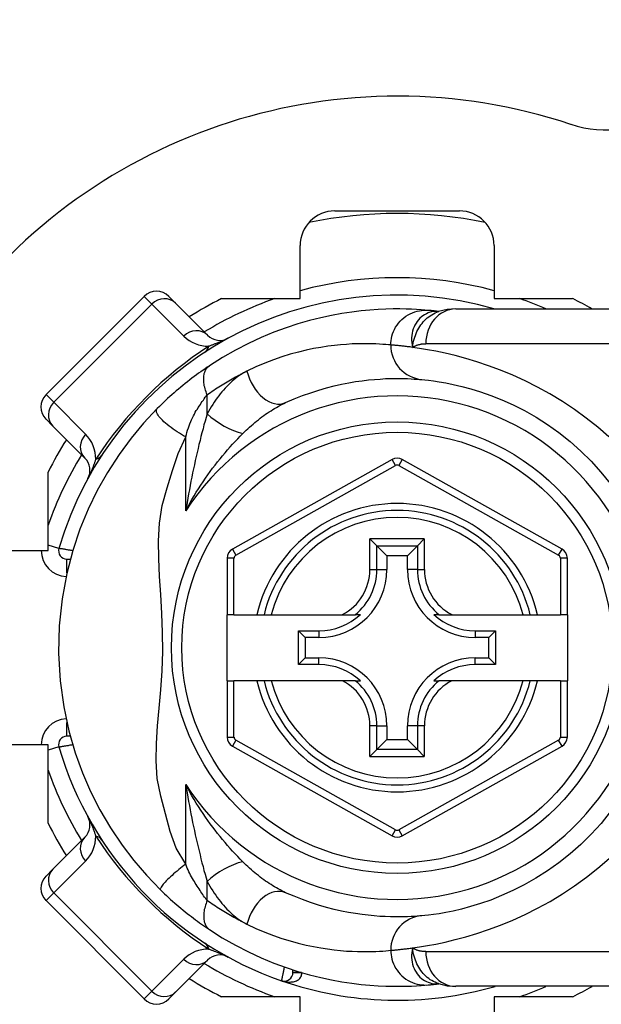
# Model space of a CAD drawing. Header units: inches. Extents: x 4 to 114, y 7 to 60.
# Tile 43 of 96: x 25.977 to 26.637, y 27.616 to 28.732. Entities that reach past the tile are written whole.
import ezdxf

# ---------------------------------------------------------------- set-up
doc = ezdxf.new("R2010")
doc.units = ezdxf.units.IN
doc.header["$MEASUREMENT"] = 0
doc.layers.add('Visible Edges(ANSI)', color=7, linetype='Continuous', lineweight=25)
doc.layers.add('Visible Tangent Edges(ANSI)', color=7, linetype='Continuous', lineweight=25)

msp = doc.modelspace()

# ---------------------------------------------------------------- linework, layer by layer
at = {"layer": 'Visible Edges(ANSI)'}
for p, q in [((26.3347, 28.5154), (26.4759, 28.5154)), ((26.2953, 28.4161), (26.2953, 28.4761)), ((26.5153, 28.4761), (26.5153, 28.4161)), ((26.1186, 28.4185), (26.0072, 28.3072)), ((26.1464, 28.4185), (26.1542, 28.4107)), ((26.2063, 28.4161), (26.2953, 28.4161)), ((26.5153, 28.4161), (26.6043, 28.4161)), ((26.1904, 28.3745), (26.1542, 28.4107)), ((26.4717, 28.4043), (26.709, 28.4043)), ((26.4526, 28.4014), (26.4525, 28.4014)), ((26.015, 28.2715), (26.0072, 28.2793)), ((26.015, 28.2715), (26.0512, 28.2353)), ((26.3995, 28.2337), (26.2185, 28.1321)), ((26.5923, 28.1321), (26.4111, 28.2337)), ((26.0096, 28.1304), (26.0096, 28.2195)), ((26.3745, 28.1438), (26.3823, 28.1359)), ((26.3823, 28.1359), (26.3937, 28.1245)), ((26.4283, 28.1359), (26.4169, 28.1245)), ((26.4283, 28.1359), (26.4361, 28.1438)), ((25.9497, 28.1304), (26.0096, 28.1304)), ((26.3937, 28.1245), (26.3937, 28.109)), ((26.4169, 28.1245), (26.3937, 28.1245)), ((26.4169, 28.109), (26.4169, 28.1245)), ((26.0309, 28.1208), (26.0348, 28.1208)), ((26.2125, 28.1218), (26.2125, 28.0578)), ((26.5983, 28.0578), (26.5983, 28.1218)), ((26.2203, 28.0578), (26.2125, 28.0578)), ((26.2125, 27.983), (26.2125, 28.0578)), ((26.2203, 28.0578), (26.2462, 28.0578)), ((26.2462, 28.0578), (26.2543, 28.0578)), ((26.2543, 28.0578), (26.2625, 28.0578)), ((26.2625, 28.0578), (26.3435, 28.0578)), ((26.3435, 28.0578), (26.3577, 28.0578)), ((26.3636, 28.0578), (26.3577, 28.0578)), ((26.4529, 28.0578), (26.4469, 28.0578)), ((26.4529, 28.0578), (26.4671, 28.0578)), ((26.4671, 28.0578), (26.5481, 28.0578)), ((26.5481, 28.0578), (26.5562, 28.0578)), ((26.5562, 28.0578), (26.5643, 28.0578)), ((26.5643, 28.0578), (26.5904, 28.0578)), ((26.5983, 28.0578), (26.5904, 28.0578)), ((26.5983, 28.0578), (26.5983, 27.983)), ((26.2936, 28.0396), (26.3167, 28.0396)), ((26.2936, 28.0396), (26.3012, 28.032)), ((26.2936, 28.0013), (26.2936, 28.0396)), ((26.4939, 28.0396), (26.517, 28.0396)), ((26.517, 28.0396), (26.5094, 28.032)), ((26.517, 28.0396), (26.517, 28.0013)), ((26.3167, 28.032), (26.3012, 28.032)), ((26.3012, 28.032), (26.3012, 28.0089)), ((26.5094, 28.032), (26.4939, 28.032)), ((26.5094, 28.0089), (26.5094, 28.032)), ((26.2936, 28.0013), (26.3012, 28.0089)), ((26.3167, 28.0013), (26.2936, 28.0013)), ((26.3012, 28.0089), (26.3167, 28.0089)), ((26.4939, 28.0089), (26.5094, 28.0089)), ((26.517, 28.0013), (26.4939, 28.0013)), ((26.517, 28.0013), (26.5094, 28.0089)), ((26.2125, 27.983), (26.2125, 27.9191)), ((26.2125, 27.983), (26.2203, 27.983)), ((26.2462, 27.983), (26.2203, 27.983)), ((26.2543, 27.983), (26.2462, 27.983)), ((26.2625, 27.983), (26.2543, 27.983)), ((26.3435, 27.983), (26.2625, 27.983)), ((26.3577, 27.983), (26.3435, 27.983)), ((26.3577, 27.983), (26.3636, 27.983)), ((26.4469, 27.983), (26.4529, 27.983)), ((26.4671, 27.983), (26.4529, 27.983)), ((26.5481, 27.983), (26.4671, 27.983)), ((26.5562, 27.983), (26.5481, 27.983)), ((26.5643, 27.983), (26.5562, 27.983)), ((26.5904, 27.983), (26.5643, 27.983)), ((26.5904, 27.983), (26.5983, 27.983)), ((26.5983, 27.9191), (26.5983, 27.983)), ((26.3937, 27.9318), (26.3937, 27.9163)), ((26.4169, 27.9163), (26.4169, 27.9318)), ((26.0096, 27.9104), (25.9497, 27.9104)), ((26.0096, 27.8214), (26.0096, 27.9104)), ((26.0348, 27.92), (26.0309, 27.92)), ((26.3823, 27.9049), (26.3937, 27.9163)), ((26.3937, 27.9163), (26.4169, 27.9163)), ((26.4283, 27.9049), (26.4169, 27.9163)), ((26.2185, 27.9088), (26.3995, 27.8071)), ((26.3823, 27.9049), (26.3745, 27.8971)), ((26.4111, 27.8071), (26.5923, 27.9088)), ((26.4361, 27.8971), (26.4283, 27.9049)), ((26.0512, 27.8055), (26.015, 27.7693)), ((26.0072, 27.7615), (26.015, 27.7693)), ((26.0072, 27.7337), (26.1186, 27.6223)), ((26.1542, 27.6301), (26.1904, 27.6663)), ((26.2872, 27.6523), (26.2872, 27.6552)), ((26.4525, 27.6395), (26.4526, 27.6395)), ((26.709, 27.6366), (26.4717, 27.6366)), ((26.1542, 27.6301), (26.1464, 27.6223)), ((26.2953, 27.6248), (26.2063, 27.6248)), ((26.2953, 27.5648), (26.2953, 27.6248)), ((26.6043, 27.6248), (26.5153, 27.6248)), ((26.5153, 27.6248), (26.5153, 27.5648))]:
    msp.add_line(p, q, dxfattribs=at)
at = {"layer": 'Visible Edges(ANSI)', "flags": 128}
for points in [[(26.4405, 28.4027), (26.4368, 28.403), (26.4324, 28.4033), (26.4274, 28.4036), (26.4217, 28.4039), (26.4154, 28.4041), (26.4084, 28.4043), (26.4009, 28.4043), (26.3926, 28.4041), (26.3838, 28.4037), (26.3744, 28.403), (26.3644, 28.4021), (26.3538, 28.4008), (26.3426, 28.3991), (26.3309, 28.397), (26.3187, 28.3944), (26.306, 28.3912), (26.2928, 28.3874), (26.2793, 28.383), (26.2654, 28.3779), (26.2511, 28.372), (26.2366, 28.3652), (26.2219, 28.3577), (26.2072, 28.3492), (26.1924, 28.3398)], [(26.4525, 28.4014), (26.4519, 28.4014), (26.4512, 28.4015), (26.4506, 28.4016), (26.45, 28.4017), (26.4494, 28.4017), (26.4488, 28.4018), (26.4482, 28.4019), (26.4477, 28.4019), (26.4471, 28.402), (26.4466, 28.4021), (26.4461, 28.4021), (26.4456, 28.4022), (26.4451, 28.4022), (26.4446, 28.4023), (26.4441, 28.4023), (26.4437, 28.4024), (26.4432, 28.4024), (26.4428, 28.4024), (26.4424, 28.4025), (26.442, 28.4025), (26.4416, 28.4026), (26.4412, 28.4026), (26.4409, 28.4026), (26.4405, 28.4027)], [(26.4717, 28.4043), (26.4622, 28.4036), (26.4523, 28.4013)], [(26.1924, 28.3398), (26.19, 28.3382), (26.1876, 28.3366), (26.1852, 28.3349), (26.1827, 28.3332), (26.1802, 28.3314), (26.1777, 28.3295), (26.1752, 28.3277), (26.1727, 28.3258), (26.1701, 28.3238), (26.1676, 28.3218), (26.165, 28.3198), (26.1625, 28.3177), (26.16, 28.3156), (26.1574, 28.3135), (26.1549, 28.3114), (26.1525, 28.3092), (26.15, 28.3071), (26.1475, 28.3049), (26.1451, 28.3027), (26.1427, 28.3004), (26.1404, 28.2982), (26.138, 28.2959), (26.1357, 28.2937), (26.1334, 28.2914)], [(26.2788, 28.2981), (26.2885, 28.3023), (26.298, 28.3061), (26.3073, 28.3094), (26.3165, 28.3123), (26.3253, 28.3149), (26.334, 28.3171), (26.3423, 28.319), (26.3504, 28.3206), (26.3581, 28.3219), (26.3656, 28.323), (26.3727, 28.3238), (26.3795, 28.3245), (26.3859, 28.3249), (26.392, 28.3253), (26.3978, 28.3255), (26.4032, 28.3255), (26.4082, 28.3255), (26.4129, 28.3255), (26.4172, 28.3253), (26.4212, 28.3251), (26.4248, 28.3249), (26.428, 28.3247), (26.4308, 28.3245), (26.4333, 28.3243)], [(26.4333, 28.3243), (26.4366, 28.3239), (26.4409, 28.3235), (26.4464, 28.3228), (26.4529, 28.3218), (26.4605, 28.3205), (26.469, 28.3188), (26.4785, 28.3166), (26.4888, 28.3139), (26.4999, 28.3105), (26.5117, 28.3063), (26.524, 28.3014), (26.5367, 28.2957), (26.5497, 28.2891), (26.5628, 28.2817), (26.5758, 28.2734), (26.5887, 28.2642), (26.6013, 28.2542), (26.6135, 28.2433), (26.6252, 28.2317), (26.6364, 28.2194), (26.647, 28.2065)], [(26.1334, 28.2914), (26.1179, 28.2749), (26.1037, 28.258), (26.09, 28.2394), (26.0768, 28.2191), (26.0652, 28.1984), (26.0549, 28.1772), (26.0457, 28.1548), (26.0376, 28.1307), (26.0307, 28.1044), (26.0254, 28.0758), (26.0222, 28.0452), (26.0215, 28.014), (26.0233, 27.983), (26.0274, 27.9533), (26.0332, 27.9261), (26.0404, 27.9013), (26.0486, 27.8785), (26.0578, 27.8573), (26.0683, 27.8367), (26.0803, 27.8161), (26.0934, 27.7967), (26.1067, 27.7791), (26.121, 27.7625), (26.1371, 27.7458)], [(26.647, 27.8343), (26.6365, 27.8213), (26.6253, 27.809), (26.6136, 27.7975), (26.6013, 27.7866), (26.5887, 27.7766), (26.5758, 27.7674), (26.5627, 27.7591), (26.5495, 27.7517), (26.5365, 27.7451), (26.5238, 27.7394), (26.5115, 27.7344), (26.4997, 27.7303), (26.4886, 27.7269), (26.4783, 27.7241), (26.4689, 27.7219), (26.4605, 27.7202), (26.4529, 27.7189), (26.4464, 27.718), (26.4409, 27.7173), (26.4366, 27.7169), (26.4333, 27.7166)], [(26.1371, 27.7458), (26.1393, 27.7436), (26.1416, 27.7415), (26.1439, 27.7394), (26.1461, 27.7372), (26.1485, 27.7351), (26.1508, 27.7331), (26.1532, 27.731), (26.1555, 27.7289), (26.1579, 27.7269), (26.1602, 27.725), (26.1626, 27.723), (26.165, 27.7211), (26.1673, 27.7192), (26.1697, 27.7174), (26.172, 27.7156), (26.1743, 27.7138), (26.1766, 27.7121), (26.1789, 27.7104), (26.1812, 27.7087), (26.1835, 27.7071), (26.1858, 27.7055), (26.188, 27.704), (26.1902, 27.7025), (26.1924, 27.701)], [(26.4333, 27.7166), (26.4309, 27.7164), (26.428, 27.7162), (26.4248, 27.7159), (26.4212, 27.7157), (26.4172, 27.7155), (26.4129, 27.7154), (26.4082, 27.7153), (26.4031, 27.7153), (26.3977, 27.7154), (26.3919, 27.7156), (26.3858, 27.7159), (26.3794, 27.7164), (26.3726, 27.7171), (26.3655, 27.7179), (26.3581, 27.719), (26.3503, 27.7203), (26.3423, 27.7219), (26.3339, 27.7238), (26.3252, 27.726), (26.3163, 27.7286), (26.3072, 27.7315), (26.2979, 27.7348), (26.2884, 27.7386), (26.2788, 27.7427)], [(26.1924, 27.701), (26.2071, 27.6917), (26.2219, 27.6832), (26.2366, 27.6756), (26.2511, 27.6689), (26.2654, 27.663), (26.2793, 27.6578), (26.2928, 27.6534), (26.306, 27.6496), (26.3187, 27.6465), (26.3309, 27.6438), (26.3426, 27.6417), (26.3538, 27.64), (26.3644, 27.6388), (26.3744, 27.6378), (26.3838, 27.6372), (26.3926, 27.6368), (26.4009, 27.6366), (26.4084, 27.6366), (26.4154, 27.6367), (26.4217, 27.6369), (26.4274, 27.6372), (26.4324, 27.6375), (26.4368, 27.6379), (26.4405, 27.6382)], [(26.4405, 27.6382), (26.4409, 27.6382), (26.4412, 27.6383), (26.4416, 27.6383), (26.442, 27.6383), (26.4424, 27.6384), (26.4428, 27.6384), (26.4432, 27.6384), (26.4437, 27.6385), (26.4441, 27.6385), (26.4446, 27.6386), (26.4451, 27.6386), (26.4456, 27.6387), (26.4461, 27.6387), (26.4466, 27.6388), (26.4471, 27.6389), (26.4477, 27.6389), (26.4482, 27.639), (26.4488, 27.639), (26.4494, 27.6391), (26.45, 27.6392), (26.4506, 27.6393), (26.4512, 27.6393), (26.4519, 27.6394), (26.4525, 27.6395)], [(26.4523, 27.6396), (26.4622, 27.6373), (26.4717, 27.6366)]]:
    msp.add_lwpolyline(points, dxfattribs=at)
at = {"layer": 'Visible Edges(ANSI)'}
msp.add_circle((26.4053, 28.0204), 0.2559, dxfattribs=at)
for centre, radius, start, end in [((26.6418, 28.7322), 0.125, 251.6191, 0), ((26.4053, 28.0204), 0.625, 71.6191, 288.3809), ((26.3347, 28.4761), 0.0394, 90, 180), ((26.4759, 28.4761), 0.0394, 0, 90), ((26.4053, 28.0204), 0.4921, 78.2772, 101.7228), ((26.1325, 28.4046), 0.0197, 45, 135), ((26.4053, 28.0204), 0.3996, 73.8612, 163.6482), ((26.4053, 28.0204), 0.4429, 116.7049, 122.1604), ((26.4053, 28.0204), 0.4429, 60.0736, 63.2951), ((26.2043, 28.3884), 0.0197, 225, 298.6389), ((26.0211, 28.2932), 0.0197, 135, 225), ((26.4053, 28.0204), 0.4429, 147.8396, 153.2951), ((26.0373, 28.2214), 0.0197, 331.3611, 45), ((26.4053, 28.2234), 0.0118, 60.7088, 119.3132), ((26.4053, 28.0204), 0.1555, 13.9164, 166.0836), ((26.0309, 28.1303), 0.00945, 163.6482, 270), ((26.2243, 28.1218), 0.0118, 119.3132, 180), ((26.5865, 28.1218), 0.0118, 0, 60.7088), ((26.3167, 28.109), 0.077, 270, 0), ((26.4939, 28.109), 0.077, 180, 270), ((26.3167, 28.109), 0.0694, 270, 312.5174), ((26.4939, 28.109), 0.0694, 227.4826, 270), ((26.3167, 27.9318), 0.077, 0, 90), ((26.3167, 27.9318), 0.0694, 47.4826, 90), ((26.4939, 27.9318), 0.077, 90, 180), ((26.4939, 27.9318), 0.0694, 90, 132.5174), ((26.4053, 28.0204), 0.1555, 193.9164, 346.0836), ((26.0309, 27.9106), 0.00945, 90, 196.3518), ((26.2243, 27.9191), 0.0118, 180, 240.6868), ((26.5865, 27.9191), 0.0118, 299.2912, 0), ((26.4053, 28.0204), 0.3996, 196.3518, 250.8354), ((26.4053, 28.0204), 0.4429, 206.7049, 212.1604), ((26.0373, 27.8195), 0.0197, 315, 28.6389), ((26.4053, 27.8174), 0.0118, 240.6868, 299.2912), ((26.0211, 27.7476), 0.0197, 135, 225), ((26.2043, 27.6524), 0.0197, 61.3611, 135), ((26.4053, 28.0204), 0.4429, 237.8396, 243.2951), ((26.2773, 27.6523), 0.00984, 250.8354, 0), ((26.4053, 28.0204), 0.3996, 250.8354, 286.1388), ((26.4053, 28.0204), 0.4429, 296.7049, 299.9264), ((26.1325, 27.6362), 0.0197, 225, 315)]:
    msp.add_arc(centre, radius, start, end, dxfattribs=at)
at = {"layer": 'Visible Tangent Edges(ANSI)'}
for p, q in [((26.1272, 28.4098), (26.1186, 28.4185)), ((26.0159, 28.2985), (26.1272, 28.4098)), ((26.1272, 28.4098), (26.1634, 28.3736)), ((26.709, 28.3649), (26.4378, 28.3649)), ((26.0072, 28.3072), (26.0159, 28.2985)), ((26.1899, 28.2854), (26.1899, 28.307)), ((26.0521, 28.2623), (26.0159, 28.2985)), ((26.1656, 28.1754), (26.1656, 28.2593)), ((26.2224, 28.1252), (26.4034, 28.2268)), ((26.4034, 28.2268), (26.3995, 28.2337)), ((26.4111, 28.2337), (26.4072, 28.2268)), ((26.4072, 28.2268), (26.5884, 28.1252)), ((26.0219, 28.1329), (26.0096, 28.1365)), ((26.3745, 28.109), (26.3745, 28.1438)), ((26.4361, 28.1438), (26.3745, 28.1438)), ((26.3823, 28.109), (26.3823, 28.1359)), ((26.3823, 28.1359), (26.4283, 28.1359)), ((26.4283, 28.1359), (26.4283, 28.109)), ((26.4361, 28.1438), (26.4361, 28.109)), ((26.2185, 28.1321), (26.2224, 28.1252)), ((26.5884, 28.1252), (26.5923, 28.1321)), ((26.0309, 28.1052), (26.0309, 28.1208)), ((26.2203, 28.1218), (26.2125, 28.1218)), ((26.2203, 28.0578), (26.2203, 28.1218)), ((26.5983, 28.1218), (26.5904, 28.1218)), ((26.5904, 28.1218), (26.5904, 28.0578)), ((26.3745, 28.109), (26.3823, 28.109)), ((26.3823, 28.109), (26.3937, 28.109)), ((26.4283, 28.109), (26.4169, 28.109)), ((26.4283, 28.109), (26.4361, 28.109)), ((26.3167, 28.0396), (26.3167, 28.032)), ((26.4939, 28.0396), (26.4939, 28.032)), ((26.3167, 28.0013), (26.3167, 28.0089)), ((26.4939, 28.0013), (26.4939, 28.0089)), ((26.2203, 27.9191), (26.2203, 27.983)), ((26.5904, 27.983), (26.5904, 27.9191)), ((26.0309, 27.92), (26.0309, 27.9356)), ((26.3745, 27.8971), (26.3745, 27.9318)), ((26.3823, 27.9318), (26.3745, 27.9318)), ((26.3823, 27.9049), (26.3823, 27.9318)), ((26.3823, 27.9318), (26.3937, 27.9318)), ((26.4283, 27.9318), (26.4169, 27.9318)), ((26.4361, 27.9318), (26.4283, 27.9318)), ((26.4283, 27.9318), (26.4283, 27.9049)), ((26.4361, 27.9318), (26.4361, 27.8971)), ((26.2125, 27.9191), (26.2203, 27.9191)), ((26.2224, 27.9156), (26.2185, 27.9088)), ((26.4034, 27.814), (26.2224, 27.9156)), ((26.5884, 27.9156), (26.4072, 27.814)), ((26.5923, 27.9088), (26.5884, 27.9156)), ((26.5904, 27.9191), (26.5983, 27.9191)), ((26.0219, 27.9079), (26.0096, 27.9043)), ((26.4283, 27.9049), (26.3823, 27.9049)), ((26.3745, 27.8971), (26.4361, 27.8971)), ((26.1656, 27.7749), (26.1656, 27.8655)), ((26.3995, 27.8071), (26.4034, 27.814)), ((26.4072, 27.814), (26.4111, 27.8071)), ((26.0159, 27.7424), (26.0521, 27.7786)), ((26.1899, 27.7338), (26.1899, 27.7555)), ((26.0159, 27.7424), (26.0072, 27.7337)), ((26.1272, 27.631), (26.0159, 27.7424)), ((26.1634, 27.6672), (26.1272, 27.631)), ((26.4378, 27.6759), (26.709, 27.6759)), ((26.2872, 27.6523), (26.2967, 27.6523)), ((26.297, 27.6522), (26.2872, 27.6522)), ((26.1186, 27.6223), (26.1272, 27.631))]:
    msp.add_line(p, q, dxfattribs=at)
at = {"layer": 'Visible Tangent Edges(ANSI)', "flags": 128}
for points in [[(26.3981, 28.3635), (26.3981, 28.3659), (26.3984, 28.3684), (26.3988, 28.371), (26.3994, 28.3735), (26.4002, 28.3761), (26.4011, 28.3787), (26.4023, 28.3812), (26.4036, 28.3837), (26.4052, 28.386), (26.4069, 28.3883), (26.4088, 28.3905), (26.4108, 28.3925), (26.413, 28.3944), (26.4153, 28.3961), (26.4177, 28.3976), (26.4202, 28.3989), (26.4227, 28.4001), (26.4253, 28.401), (26.4279, 28.4017), (26.4305, 28.4023), (26.4331, 28.4026), (26.4356, 28.4028), (26.4381, 28.4028), (26.4405, 28.4027)], [(26.4513, 28.4015), (26.4491, 28.4015), (26.4469, 28.4013), (26.4447, 28.401), (26.4426, 28.4005), (26.4405, 28.3998), (26.4385, 28.3989), (26.4365, 28.3978), (26.4346, 28.3966), (26.4328, 28.3952), (26.4311, 28.3937), (26.4296, 28.392), (26.4281, 28.3902), (26.4267, 28.3882), (26.4255, 28.3861), (26.4245, 28.3839), (26.4236, 28.3816), (26.4228, 28.3792), (26.4223, 28.3767), (26.4219, 28.3742), (26.4217, 28.3716), (26.4216, 28.3689), (26.4218, 28.3662), (26.4222, 28.3635), (26.4228, 28.3608)], [(26.4525, 28.4014), (26.4525, 28.4014), (26.4525, 28.4014), (26.4524, 28.4014), (26.4524, 28.4014), (26.4524, 28.4014), (26.4523, 28.4014), (26.4523, 28.4014), (26.4522, 28.4014), (26.4522, 28.4014), (26.4521, 28.4014), (26.4521, 28.4014), (26.452, 28.4014), (26.452, 28.4014), (26.4519, 28.4014), (26.4519, 28.4014), (26.4518, 28.4014), (26.4517, 28.4014), (26.4517, 28.4014), (26.4516, 28.4014), (26.4516, 28.4014), (26.4515, 28.4014), (26.4514, 28.4015), (26.4513, 28.4015), (26.4513, 28.4015)], [(26.4228, 28.3608), (26.4231, 28.3632), (26.4235, 28.3655), (26.424, 28.3678), (26.4246, 28.3701), (26.4253, 28.3723), (26.426, 28.3744), (26.4268, 28.3766), (26.4277, 28.3786), (26.4287, 28.3806), (26.4298, 28.3826), (26.4309, 28.3844), (26.4322, 28.3863), (26.4335, 28.388), (26.4349, 28.3897), (26.4364, 28.3913), (26.4379, 28.3928), (26.4395, 28.3942), (26.4412, 28.3955), (26.4429, 28.3967), (26.4447, 28.3978), (26.4466, 28.3989), (26.4484, 28.3998), (26.4504, 28.4006), (26.4523, 28.4013)], [(26.2138, 28.3711), (26.212, 28.3702), (26.2108, 28.3696), (26.2096, 28.3691), (26.2086, 28.3686), (26.2076, 28.3682), (26.2066, 28.3678), (26.2056, 28.3673), (26.2047, 28.367), (26.2038, 28.3666), (26.2029, 28.3662), (26.202, 28.3659), (26.2012, 28.3655), (26.2003, 28.3652), (26.1995, 28.3649), (26.1987, 28.3646), (26.1979, 28.3643), (26.1971, 28.364), (26.1963, 28.3637), (26.1955, 28.3634), (26.1947, 28.3631), (26.194, 28.3629), (26.1932, 28.3626), (26.1925, 28.3623), (26.1917, 28.3621)], [(26.3981, 28.3635), (26.3955, 28.3637), (26.3925, 28.364), (26.3891, 28.3642), (26.3853, 28.3645), (26.3811, 28.3647), (26.3765, 28.3648), (26.3716, 28.3649), (26.3663, 28.3649), (26.3606, 28.3648), (26.3545, 28.3646), (26.348, 28.3642), (26.3412, 28.3637), (26.3341, 28.363), (26.3266, 28.362), (26.3187, 28.3608), (26.3106, 28.3593), (26.3021, 28.3575), (26.2933, 28.3554), (26.2841, 28.3529), (26.2747, 28.35), (26.2651, 28.3467), (26.2553, 28.3429), (26.2452, 28.3387), (26.235, 28.3339)], [(26.4228, 28.3608), (26.4213, 28.361), (26.4199, 28.3612), (26.4185, 28.3613), (26.4171, 28.3615), (26.4158, 28.3617), (26.4145, 28.3618), (26.4133, 28.362), (26.4121, 28.3621), (26.4109, 28.3622), (26.4098, 28.3624), (26.4087, 28.3625), (26.4077, 28.3626), (26.4066, 28.3627), (26.4057, 28.3628), (26.4047, 28.3629), (26.4038, 28.363), (26.403, 28.363), (26.4022, 28.3631), (26.4014, 28.3632), (26.4006, 28.3632), (26.3999, 28.3633), (26.3993, 28.3634), (26.3987, 28.3634), (26.3981, 28.3635)], [(26.4228, 28.3608), (26.4233, 28.3611), (26.4239, 28.3614), (26.4244, 28.3618), (26.425, 28.3621), (26.4256, 28.3623), (26.4262, 28.3626), (26.4268, 28.3629), (26.4274, 28.3631), (26.428, 28.3633), (26.4286, 28.3635), (26.4292, 28.3637), (26.4299, 28.3639), (26.4305, 28.3641), (26.4311, 28.3642), (26.4318, 28.3644), (26.4324, 28.3645), (26.4331, 28.3646), (26.4337, 28.3647), (26.4344, 28.3647), (26.4351, 28.3648), (26.4358, 28.3649), (26.4365, 28.3649), (26.4371, 28.3649), (26.4378, 28.3649)], [(26.6454, 28.2592), (26.6328, 28.2702), (26.6198, 28.2806), (26.6064, 28.2904), (26.5926, 28.2996), (26.5786, 28.308), (26.5645, 28.3157), (26.5504, 28.3227), (26.5364, 28.3291), (26.5225, 28.3348), (26.509, 28.3398), (26.4958, 28.3443), (26.4832, 28.3481), (26.4712, 28.3514), (26.4599, 28.3541), (26.4493, 28.3563), (26.4396, 28.3581), (26.4308, 28.3596), (26.4228, 28.3608)], [(26.1899, 28.307), (26.1892, 28.3087), (26.1886, 28.3104), (26.1881, 28.3121), (26.1876, 28.3139), (26.1871, 28.3156), (26.1867, 28.3173), (26.1864, 28.319), (26.1862, 28.3207), (26.186, 28.3223), (26.186, 28.3239), (26.186, 28.3255), (26.186, 28.327), (26.1862, 28.3285), (26.1864, 28.3299), (26.1867, 28.3313), (26.1871, 28.3325), (26.1875, 28.3337), (26.1881, 28.3349), (26.1886, 28.3359), (26.1893, 28.3368), (26.19, 28.3377), (26.1907, 28.3385), (26.1915, 28.3392), (26.1924, 28.3398)], [(26.1899, 28.307), (26.1918, 28.3084), (26.1937, 28.3097), (26.1956, 28.311), (26.1975, 28.3123), (26.1994, 28.3136), (26.2013, 28.3148), (26.2032, 28.316), (26.205, 28.3172), (26.2069, 28.3184), (26.2088, 28.3196), (26.2107, 28.3207), (26.2126, 28.3218), (26.2145, 28.3229), (26.2164, 28.324), (26.2183, 28.3251), (26.2201, 28.3262), (26.222, 28.3272), (26.2239, 28.3282), (26.2258, 28.3292), (26.2276, 28.3302), (26.2295, 28.3311), (26.2313, 28.3321), (26.2332, 28.333), (26.235, 28.3339)], [(26.235, 28.3339), (26.2329, 28.3328), (26.2307, 28.3316), (26.2286, 28.3303), (26.2265, 28.3289), (26.2244, 28.3274), (26.2223, 28.3258), (26.2203, 28.3241), (26.2182, 28.3223), (26.2162, 28.3205), (26.2143, 28.3186), (26.2123, 28.3166), (26.2104, 28.3146), (26.2085, 28.3124), (26.2067, 28.3103), (26.2048, 28.308), (26.203, 28.3057), (26.2013, 28.3034), (26.1995, 28.3009), (26.1978, 28.2985), (26.1962, 28.2959), (26.1945, 28.2934), (26.1929, 28.2908), (26.1914, 28.2881), (26.1899, 28.2854)], [(26.1656, 28.2593), (26.1663, 28.2619), (26.167, 28.2644), (26.1678, 28.267), (26.1686, 28.2694), (26.1694, 28.2719), (26.1703, 28.2742), (26.1713, 28.2766), (26.1722, 28.2788), (26.1733, 28.281), (26.1743, 28.2832), (26.1754, 28.2852), (26.1765, 28.2872), (26.1776, 28.2891), (26.1788, 28.2909), (26.1799, 28.2927), (26.1811, 28.2945), (26.1822, 28.2962), (26.1833, 28.2978), (26.1844, 28.2995), (26.1856, 28.3011), (26.1867, 28.3026), (26.1878, 28.3042), (26.1888, 28.3056), (26.1899, 28.307)], [(26.1656, 28.2593), (26.1632, 28.2606), (26.1608, 28.262), (26.1584, 28.2635), (26.156, 28.265), (26.1536, 28.2666), (26.1513, 28.2682), (26.149, 28.2698), (26.1468, 28.2715), (26.1447, 28.2732), (26.1428, 28.2748), (26.1409, 28.2765), (26.1392, 28.2781), (26.1377, 28.2797), (26.1364, 28.2812), (26.1353, 28.2826), (26.1343, 28.284), (26.1336, 28.2852), (26.133, 28.2864), (26.1326, 28.2875), (26.1325, 28.2885), (26.1325, 28.2894), (26.1326, 28.2901), (26.1329, 28.2908), (26.1334, 28.2914)], [(26.2303, 28.2631), (26.2322, 28.265), (26.2341, 28.2668), (26.236, 28.2686), (26.238, 28.2704), (26.24, 28.2722), (26.2419, 28.2739), (26.2439, 28.2756), (26.2459, 28.2772), (26.248, 28.2788), (26.25, 28.2804), (26.252, 28.2819), (26.254, 28.2834), (26.2561, 28.2849), (26.2581, 28.2863), (26.2602, 28.2877), (26.2623, 28.289), (26.2643, 28.2903), (26.2664, 28.2916), (26.2685, 28.2928), (26.2706, 28.2939), (26.2726, 28.2951), (26.2747, 28.2961), (26.2768, 28.2971), (26.2788, 28.2981)], [(26.1899, 28.2854), (26.1887, 28.2813), (26.1875, 28.277), (26.1863, 28.2728), (26.1852, 28.2684), (26.184, 28.264), (26.1829, 28.2596), (26.1818, 28.2551), (26.1806, 28.2506), (26.1796, 28.2461), (26.1785, 28.2416), (26.1774, 28.237), (26.1764, 28.2324), (26.1754, 28.2277), (26.1744, 28.2231), (26.1734, 28.2184), (26.1725, 28.2137), (26.1715, 28.209), (26.1706, 28.2042), (26.1697, 28.1994), (26.1689, 28.1947), (26.168, 28.1899), (26.1672, 28.185), (26.1664, 28.1802), (26.1656, 28.1754)], [(26.1656, 27.7749), (26.1548, 27.7932), (26.1478, 27.8122), (26.1425, 27.8319), (26.1375, 27.852), (26.1334, 27.8722), (26.132, 27.8921), (26.1323, 27.9118), (26.1337, 27.9317), (26.1355, 27.952), (26.1373, 27.9728), (26.1388, 27.9943), (26.1395, 28.016), (26.1393, 28.0376), (26.1384, 28.0593), (26.1372, 28.0805), (26.1359, 28.1012), (26.135, 28.1215), (26.1348, 28.1414), (26.1359, 28.1614), (26.139, 28.1815), (26.1446, 28.2015), (26.1505, 28.2211), (26.1569, 28.2404), (26.1656, 28.2593)], [(26.1656, 28.1754), (26.1679, 28.1797), (26.1703, 28.184), (26.1727, 28.1882), (26.1751, 28.1924), (26.1776, 28.1965), (26.1802, 28.2006), (26.1828, 28.2046), (26.1854, 28.2085), (26.188, 28.2124), (26.1907, 28.2162), (26.1934, 28.22), (26.1961, 28.2237), (26.1989, 28.2273), (26.2017, 28.2309), (26.2045, 28.2344), (26.2073, 28.2379), (26.2102, 28.2413), (26.213, 28.2446), (26.2159, 28.2479), (26.2188, 28.2511), (26.2217, 28.2542), (26.2246, 28.2572), (26.2274, 28.2602), (26.2303, 28.2631)], [(26.0636, 28.234), (26.0634, 28.2333), (26.0631, 28.2325), (26.0629, 28.2318), (26.0626, 28.231), (26.0623, 28.2302), (26.062, 28.2295), (26.0618, 28.2287), (26.0615, 28.2279), (26.0612, 28.227), (26.0608, 28.2262), (26.0605, 28.2254), (26.0602, 28.2245), (26.0598, 28.2237), (26.0595, 28.2228), (26.0591, 28.2219), (26.0588, 28.221), (26.0584, 28.2201), (26.058, 28.2191), (26.0575, 28.2181), (26.0571, 28.2171), (26.0566, 28.2161), (26.0561, 28.215), (26.0555, 28.2137), (26.0546, 28.212)], [(26.0375, 28.1303), (26.0365, 28.1304), (26.0355, 28.1306), (26.0345, 28.1308), (26.0335, 28.1309), (26.0326, 28.1311), (26.0316, 28.1313), (26.0307, 28.1314), (26.0298, 28.1316), (26.0289, 28.1317), (26.0281, 28.1319), (26.0273, 28.132), (26.0266, 28.1321), (26.0258, 28.1323), (26.0252, 28.1324), (26.0246, 28.1325), (26.024, 28.1326), (26.0235, 28.1326), (26.0231, 28.1327), (26.0227, 28.1328), (26.0224, 28.1328), (26.0222, 28.1329), (26.022, 28.1329), (26.0219, 28.1329), (26.0219, 28.1329)], [(26.0219, 27.9079), (26.0219, 27.9079), (26.022, 27.9079), (26.0222, 27.908), (26.0224, 27.908), (26.0227, 27.9081), (26.0231, 27.9081), (26.0235, 27.9082), (26.024, 27.9083), (26.0246, 27.9084), (26.0252, 27.9085), (26.0258, 27.9086), (26.0266, 27.9087), (26.0273, 27.9088), (26.0281, 27.909), (26.0289, 27.9091), (26.0298, 27.9093), (26.0307, 27.9094), (26.0316, 27.9096), (26.0326, 27.9097), (26.0335, 27.9099), (26.0345, 27.9101), (26.0355, 27.9102), (26.0365, 27.9104), (26.0375, 27.9106)], [(26.1656, 27.8655), (26.1664, 27.8606), (26.1672, 27.8558), (26.168, 27.851), (26.1689, 27.8462), (26.1697, 27.8414), (26.1706, 27.8366), (26.1715, 27.8319), (26.1725, 27.8271), (26.1734, 27.8224), (26.1744, 27.8177), (26.1754, 27.8131), (26.1764, 27.8084), (26.1774, 27.8038), (26.1785, 27.7992), (26.1796, 27.7947), (26.1807, 27.7901), (26.1818, 27.7856), (26.1829, 27.7812), (26.184, 27.7767), (26.1852, 27.7724), (26.1863, 27.768), (26.1875, 27.7638), (26.1887, 27.7596), (26.1899, 27.7555)], [(26.2303, 27.7778), (26.2274, 27.7806), (26.2246, 27.7836), (26.2217, 27.7866), (26.2188, 27.7898), (26.216, 27.7929), (26.2131, 27.7962), (26.2102, 27.7995), (26.2074, 27.8029), (26.2045, 27.8064), (26.2017, 27.8099), (26.1989, 27.8135), (26.1962, 27.8171), (26.1934, 27.8208), (26.1907, 27.8246), (26.188, 27.8284), (26.1854, 27.8323), (26.1828, 27.8362), (26.1802, 27.8402), (26.1776, 27.8443), (26.1751, 27.8484), (26.1727, 27.8526), (26.1703, 27.8568), (26.1679, 27.8611), (26.1656, 27.8655)], [(26.0546, 27.8289), (26.0555, 27.8271), (26.0561, 27.8259), (26.0566, 27.8248), (26.0571, 27.8237), (26.0575, 27.8227), (26.058, 27.8217), (26.0584, 27.8208), (26.0588, 27.8198), (26.0591, 27.8189), (26.0595, 27.818), (26.0598, 27.8172), (26.0602, 27.8163), (26.0605, 27.8155), (26.0608, 27.8146), (26.0612, 27.8138), (26.0615, 27.813), (26.0618, 27.8122), (26.062, 27.8114), (26.0623, 27.8106), (26.0626, 27.8098), (26.0629, 27.8091), (26.0631, 27.8083), (26.0634, 27.8076), (26.0636, 27.8069)], [(26.2788, 27.7427), (26.2768, 27.7437), (26.2747, 27.7447), (26.2727, 27.7458), (26.2706, 27.7469), (26.2685, 27.7481), (26.2664, 27.7493), (26.2644, 27.7505), (26.2623, 27.7518), (26.2602, 27.7531), (26.2582, 27.7545), (26.2561, 27.7559), (26.2541, 27.7574), (26.252, 27.7589), (26.25, 27.7604), (26.248, 27.762), (26.246, 27.7636), (26.244, 27.7653), (26.242, 27.7669), (26.24, 27.7687), (26.238, 27.7704), (26.2361, 27.7722), (26.2341, 27.774), (26.2322, 27.7759), (26.2303, 27.7778)], [(26.4228, 27.6801), (26.4307, 27.6812), (26.4396, 27.6827), (26.4493, 27.6845), (26.4598, 27.6868), (26.4711, 27.6895), (26.4831, 27.6927), (26.4957, 27.6965), (26.5089, 27.7009), (26.5224, 27.706), (26.5363, 27.7117), (26.5504, 27.7181), (26.5645, 27.7252), (26.5787, 27.7329), (26.5927, 27.7413), (26.6064, 27.7504), (26.6199, 27.7602), (26.633, 27.7706), (26.6456, 27.7816)], [(26.1656, 27.7749), (26.1636, 27.7735), (26.1617, 27.772), (26.1597, 27.7704), (26.1577, 27.7688), (26.1558, 27.7672), (26.1538, 27.7656), (26.1519, 27.764), (26.1501, 27.7623), (26.1483, 27.7607), (26.1467, 27.7592), (26.1451, 27.7577), (26.1436, 27.7562), (26.1423, 27.7548), (26.1411, 27.7535), (26.14, 27.7522), (26.1391, 27.7511), (26.1384, 27.7501), (26.1378, 27.7491), (26.1373, 27.7483), (26.137, 27.7476), (26.1368, 27.747), (26.1368, 27.7465), (26.1369, 27.7461), (26.1371, 27.7458)], [(26.1899, 27.7338), (26.1889, 27.7351), (26.1879, 27.7365), (26.1869, 27.7378), (26.1859, 27.7393), (26.1849, 27.7407), (26.1839, 27.7422), (26.1828, 27.7437), (26.1818, 27.7453), (26.1808, 27.7469), (26.1797, 27.7485), (26.1787, 27.7501), (26.1776, 27.7518), (26.1765, 27.7535), (26.1755, 27.7553), (26.1744, 27.757), (26.1734, 27.7588), (26.1723, 27.7607), (26.1712, 27.7625), (26.1702, 27.7644), (26.1692, 27.7664), (26.1682, 27.7685), (26.1673, 27.7706), (26.1664, 27.7727), (26.1656, 27.7749)], [(26.1899, 27.7555), (26.1914, 27.7527), (26.193, 27.7501), (26.1946, 27.7474), (26.1962, 27.7449), (26.1979, 27.7423), (26.1996, 27.7399), (26.2013, 27.7374), (26.2031, 27.7351), (26.2049, 27.7328), (26.2067, 27.7305), (26.2085, 27.7284), (26.2104, 27.7263), (26.2123, 27.7242), (26.2143, 27.7222), (26.2163, 27.7203), (26.2183, 27.7185), (26.2203, 27.7167), (26.2223, 27.7151), (26.2244, 27.7135), (26.2265, 27.712), (26.2286, 27.7105), (26.2308, 27.7092), (26.2329, 27.708), (26.235, 27.7069)], [(26.1899, 27.7338), (26.1892, 27.7321), (26.1886, 27.7304), (26.1881, 27.7287), (26.1876, 27.727), (26.1871, 27.7253), (26.1867, 27.7236), (26.1864, 27.7219), (26.1862, 27.7202), (26.186, 27.7185), (26.186, 27.7169), (26.186, 27.7153), (26.186, 27.7138), (26.1862, 27.7123), (26.1864, 27.7109), (26.1867, 27.7096), (26.1871, 27.7083), (26.1875, 27.7071), (26.1881, 27.706), (26.1886, 27.705), (26.1893, 27.704), (26.19, 27.7031), (26.1907, 27.7024), (26.1915, 27.7017), (26.1924, 27.701)], [(26.235, 27.7069), (26.2332, 27.7078), (26.2313, 27.7088), (26.2295, 27.7097), (26.2276, 27.7107), (26.2257, 27.7117), (26.2239, 27.7126), (26.222, 27.7137), (26.2201, 27.7147), (26.2182, 27.7158), (26.2163, 27.7168), (26.2145, 27.7179), (26.2126, 27.719), (26.2107, 27.7202), (26.2088, 27.7213), (26.2069, 27.7225), (26.205, 27.7236), (26.2031, 27.7248), (26.2012, 27.7261), (26.1993, 27.7273), (26.1975, 27.7286), (26.1956, 27.7298), (26.1937, 27.7311), (26.1918, 27.7325), (26.1899, 27.7338)], [(26.235, 27.7069), (26.2452, 27.7022), (26.2552, 27.698), (26.265, 27.6942), (26.2746, 27.6909), (26.284, 27.688), (26.2931, 27.6855), (26.302, 27.6834), (26.3105, 27.6816), (26.3187, 27.6801), (26.3265, 27.6789), (26.334, 27.6779), (26.3412, 27.6772), (26.348, 27.6766), (26.3544, 27.6763), (26.3605, 27.676), (26.3662, 27.6759), (26.3715, 27.676), (26.3765, 27.676), (26.3811, 27.6762), (26.3853, 27.6764), (26.3891, 27.6766), (26.3925, 27.6769), (26.3955, 27.6771), (26.3981, 27.6774)], [(26.1917, 27.6787), (26.1925, 27.6785), (26.1932, 27.6783), (26.194, 27.678), (26.1947, 27.6777), (26.1955, 27.6775), (26.1963, 27.6772), (26.1971, 27.6769), (26.1979, 27.6766), (26.1987, 27.6763), (26.1995, 27.676), (26.2003, 27.6756), (26.2012, 27.6753), (26.202, 27.675), (26.2029, 27.6746), (26.2038, 27.6743), (26.2047, 27.6739), (26.2056, 27.6735), (26.2066, 27.6731), (26.2076, 27.6727), (26.2086, 27.6722), (26.2096, 27.6717), (26.2108, 27.6712), (26.212, 27.6706), (26.2138, 27.6697)], [(26.3981, 27.6774), (26.3987, 27.6774), (26.3993, 27.6775), (26.3999, 27.6775), (26.4006, 27.6776), (26.4014, 27.6777), (26.4022, 27.6777), (26.403, 27.6778), (26.4039, 27.6779), (26.4048, 27.678), (26.4057, 27.6781), (26.4067, 27.6782), (26.4077, 27.6783), (26.4087, 27.6784), (26.4098, 27.6785), (26.4109, 27.6786), (26.4121, 27.6787), (26.4133, 27.6789), (26.4146, 27.679), (26.4158, 27.6792), (26.4171, 27.6793), (26.4185, 27.6795), (26.4199, 27.6797), (26.4213, 27.6799), (26.4228, 27.6801)], [(26.3981, 27.6774), (26.3981, 27.6749), (26.3984, 27.6724), (26.3988, 27.6699), (26.3994, 27.6673), (26.4002, 27.6647), (26.4011, 27.6622), (26.4023, 27.6597), (26.4036, 27.6572), (26.4052, 27.6548), (26.4069, 27.6525), (26.4088, 27.6503), (26.4108, 27.6483), (26.413, 27.6465), (26.4153, 27.6448), (26.4177, 27.6432), (26.4202, 27.6419), (26.4227, 27.6408), (26.4253, 27.6399), (26.4279, 27.6391), (26.4305, 27.6386), (26.4331, 27.6382), (26.4356, 27.6381), (26.4381, 27.638), (26.4405, 27.6382)], [(26.4228, 27.6801), (26.4222, 27.6773), (26.4218, 27.6746), (26.4216, 27.6719), (26.4217, 27.6693), (26.4219, 27.6667), (26.4223, 27.6641), (26.4228, 27.6616), (26.4236, 27.6592), (26.4245, 27.6569), (26.4255, 27.6547), (26.4267, 27.6526), (26.4281, 27.6507), (26.4296, 27.6488), (26.4311, 27.6471), (26.4328, 27.6456), (26.4346, 27.6442), (26.4365, 27.643), (26.4385, 27.642), (26.4405, 27.6411), (26.4426, 27.6404), (26.4447, 27.6399), (26.4469, 27.6395), (26.4491, 27.6394), (26.4513, 27.6394)], [(26.4523, 27.6396), (26.4504, 27.6403), (26.4484, 27.6411), (26.4466, 27.642), (26.4447, 27.643), (26.4429, 27.6441), (26.4412, 27.6454), (26.4395, 27.6467), (26.4379, 27.6481), (26.4364, 27.6496), (26.4349, 27.6512), (26.4335, 27.6528), (26.4322, 27.6546), (26.4309, 27.6564), (26.4298, 27.6583), (26.4287, 27.6602), (26.4277, 27.6622), (26.4268, 27.6643), (26.426, 27.6664), (26.4253, 27.6686), (26.4246, 27.6708), (26.424, 27.673), (26.4235, 27.6753), (26.4231, 27.6777), (26.4228, 27.6801)], [(26.4378, 27.6759), (26.4371, 27.6759), (26.4365, 27.676), (26.4358, 27.676), (26.4351, 27.676), (26.4344, 27.6761), (26.4337, 27.6762), (26.4331, 27.6763), (26.4324, 27.6764), (26.4318, 27.6765), (26.4311, 27.6766), (26.4305, 27.6768), (26.4299, 27.6769), (26.4292, 27.6771), (26.4286, 27.6773), (26.428, 27.6775), (26.4274, 27.6777), (26.4268, 27.678), (26.4262, 27.6782), (26.4256, 27.6785), (26.425, 27.6788), (26.4244, 27.6791), (26.4239, 27.6794), (26.4233, 27.6797), (26.4228, 27.6801)], [(26.2773, 27.6585), (26.2771, 27.6575), (26.2769, 27.6566), (26.2767, 27.6556), (26.2765, 27.6546), (26.2763, 27.6537), (26.2761, 27.6527), (26.2759, 27.6518), (26.2757, 27.6509), (26.2756, 27.6501), (26.2754, 27.6492), (26.2752, 27.6484), (26.2751, 27.6477), (26.2749, 27.647), (26.2748, 27.6463), (26.2747, 27.6457), (26.2746, 27.6451), (26.2745, 27.6447), (26.2744, 27.6442), (26.2743, 27.6438), (26.2742, 27.6435), (26.2742, 27.6433), (26.2741, 27.6431), (26.2741, 27.643), (26.2741, 27.643)], [(26.2741, 27.643), (26.2753, 27.6426), (26.2765, 27.6422), (26.2778, 27.642), (26.279, 27.6417), (26.2803, 27.6415), (26.2815, 27.6414), (26.2828, 27.6414), (26.284, 27.6414), (26.2853, 27.6415), (26.2865, 27.6416), (26.2877, 27.6418), (26.2889, 27.6421), (26.2901, 27.6425), (26.2912, 27.6429), (26.2923, 27.6434), (26.2933, 27.6441), (26.2942, 27.6448), (26.295, 27.6456), (26.2957, 27.6465), (26.2963, 27.6475), (26.2968, 27.6486), (26.297, 27.6497), (26.2971, 27.6509), (26.297, 27.6522)], [(26.4513, 27.6394), (26.4513, 27.6394), (26.4514, 27.6394), (26.4515, 27.6394), (26.4516, 27.6394), (26.4516, 27.6394), (26.4517, 27.6394), (26.4517, 27.6394), (26.4518, 27.6394), (26.4519, 27.6394), (26.4519, 27.6394), (26.452, 27.6394), (26.452, 27.6394), (26.4521, 27.6394), (26.4521, 27.6394), (26.4522, 27.6394), (26.4522, 27.6395), (26.4523, 27.6395), (26.4523, 27.6395), (26.4524, 27.6395), (26.4524, 27.6395), (26.4524, 27.6395), (26.4525, 27.6395), (26.4525, 27.6395), (26.4525, 27.6395)]]:
    msp.add_lwpolyline(points, dxfattribs=at)
at = {"layer": 'Visible Tangent Edges(ANSI)'}
msp.add_circle((26.4053, 28.0204), 0.2441, dxfattribs=at)
for centre, radius, start, end in [((26.4053, 28.0204), 0.4193, 74.7906, 105.2094), ((26.4053, 28.0204), 0.4193, 109.3241, 121.4236), ((26.4053, 28.0204), 0.4193, 66.2758, 70.6759), ((26.1913, 28.4015), 0.0394, 225, 270.6587), ((26.4314, 27.9943), 0.439, 123.0901, 146.9099), ((26.4053, 28.0204), 0.2854, 212.8812, 147.1188), ((26.0242, 28.2344), 0.0394, 359.3413, 45), ((26.4053, 28.0204), 0.4193, 148.5764, 160.6759), ((26.4053, 28.2234), 0.00394, 60.7088, 119.3132), ((26.4053, 28.0204), 0.1634, 13.2332, 166.7668), ((26.4053, 28.0204), 0.1476, 14.6748, 165.3252), ((26.0309, 28.1303), 0.0291, 179.6903, 268.2327), ((26.2243, 28.1218), 0.00394, 119.3132, 180), ((26.5865, 28.1218), 0.00394, 0, 60.7088), ((26.3167, 28.109), 0.0577, 297.5852, 0), ((26.3167, 28.109), 0.0656, 308.7097, 0), ((26.4939, 28.109), 0.0656, 180, 231.2903), ((26.4939, 28.109), 0.0577, 180, 242.4148), ((26.4053, 28.0204), 0.1634, 193.2332, 346.7668), ((26.4053, 28.0204), 0.1476, 194.6748, 345.3252), ((26.3167, 27.9318), 0.0577, 0, 62.4148), ((26.3167, 27.9318), 0.0656, 0, 51.2903), ((26.4939, 27.9318), 0.0656, 128.7097, 180), ((26.4939, 27.9318), 0.0577, 117.5852, 180), ((26.0309, 27.9106), 0.0291, 91.7673, 180.3097), ((26.2243, 27.9191), 0.00394, 180, 240.6868), ((26.5865, 27.9191), 0.00394, 299.2912, 0), ((26.4053, 28.0204), 0.4193, 199.3241, 211.4236), ((26.4053, 27.8174), 0.00394, 240.6868, 299.2912), ((26.0242, 27.8064), 0.0394, 315, 0.6587), ((26.4314, 28.0465), 0.439, 213.0901, 236.9099), ((26.1913, 27.6394), 0.0394, 89.3413, 135), ((26.4053, 28.0204), 0.4193, 238.5764, 250.6759), ((26.4053, 28.0204), 0.4193, 289.3241, 293.7242)]:
    msp.add_arc(centre, radius, start, end, dxfattribs=at)
for centre, major_axis, ratio, start_param, end_param in [((26.1403, 28.3968), (0.0139, 0.0139), 0.937622, 0, 1.570796), ((26.4717, 28.3649), (0, 0.0394), 0.860915, 0, 1.570796), ((26.4653, 28.5978), (-0.0125, -0.1965), 0.394768, 6.26267, 6.279105), ((26.1765, 28.3606), (0.0139, 0.0139), 0.937622, 0, 1.570796), ((26.1656, 28.3882), (0.0215, -0.033), 0.48633, 0, 0.409204), ((26.4369, 28.3635), (-0.0036, -0.0392), 0.987056, 4.803178, 6.283185), ((26.2625, 28.3339), (0.0163, -0.0358), 0.663135, 4.419079, 6.283185), ((26.0289, 28.2854), (-0.0139, -0.0139), 0.937622, 4.712389, 6.283185), ((26.2142, 28.2854), (-0.034, 0.0199), 0.367954, 1.008544, 2.26339), ((26.0651, 28.2492), (-0.0139, -0.0139), 0.937622, 4.712389, 6.283185), ((26.0375, 28.2601), (0.033, -0.0215), 0.48633, 5.873981, 6.283185), ((26.0651, 27.7916), (-0.0139, 0.0139), 0.937622, 0, 1.570796), ((26.0375, 27.7808), (0.033, 0.0215), 0.48633, 0, 0.409204), ((26.2142, 27.7555), (-0.034, -0.0199), 0.367954, 4.019795, 5.274641), ((26.0289, 27.7554), (-0.0139, 0.0139), 0.937622, 0, 1.570796), ((26.2625, 27.7069), (0.0163, 0.0358), 0.663135, 0, 1.864107), ((26.4369, 27.6774), (-0.0036, 0.0392), 0.987056, 0, 1.480007), ((26.1656, 27.6526), (0.0215, 0.033), 0.48633, 5.873981, 6.283185), ((26.1765, 27.6803), (0.0139, -0.0139), 0.937622, 4.712389, 6.283185), ((26.4717, 27.6759), (0, -0.0394), 0.860915, 4.712389, 6.283185), ((26.4653, 27.4431), (-0.0125, 0.1965), 0.394768, 0.00408, 0.020515), ((26.1403, 27.6441), (0.0139, -0.0139), 0.937622, 4.712389, 6.283185)]:
    msp.add_ellipse(centre, major_axis=major_axis, ratio=ratio, start_param=start_param, end_param=end_param, dxfattribs=at)

doc.saveas('drawing.dxf')
